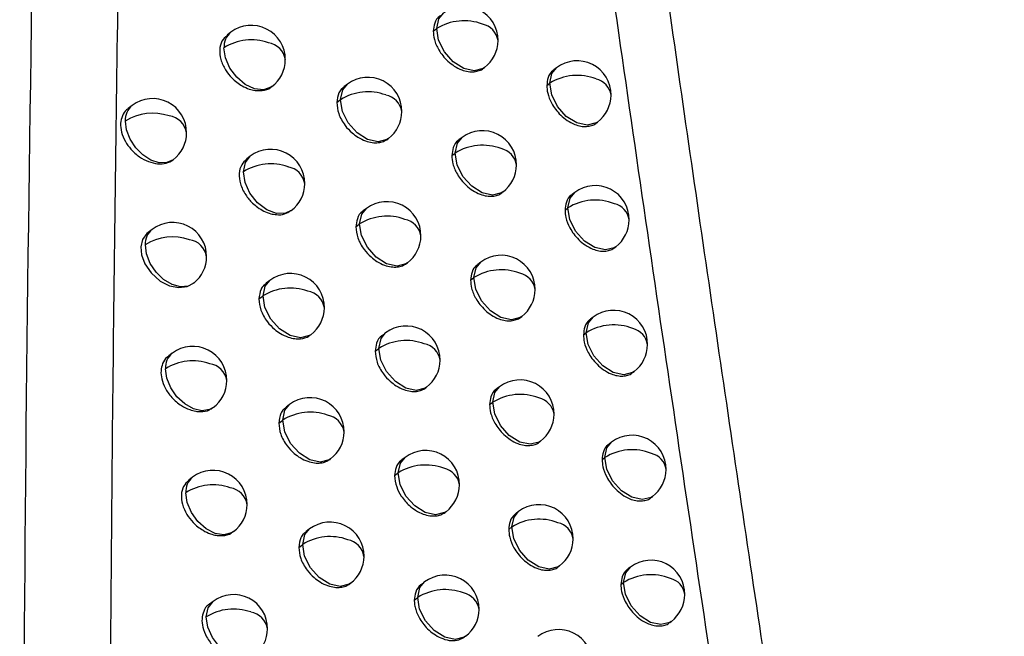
# Model space of a CAD drawing. Header units: millimetres. Extents: x 25 to 1229, y -261 to 1180.
# Tile 55 of 224: x 924 to 938, y 10 to 19. Entities that reach past the tile are written whole.
import ezdxf

# ---------------------------------------------------------------- set-up
doc = ezdxf.new("R2010")
doc.units = ezdxf.units.MM

msp = doc.modelspace()

# ---------------------------------------------------------------- linework, layer by layer
at = {"color": 7, "linetype": 'Continuous', "lineweight": 25}
for p, q in [((926.828, 18.61), (926.772, 18.567)), ((929.804, 18.626), (929.854, 18.664)), ((930.543, 18.082), (930.557, 18.093)), ((931.616, 18.089), (931.576, 18.058)), ((928.542, 17.847), (928.491, 17.809)), ((931.473, 17.829), (931.516, 17.862)), ((925.377, 17.534), (925.316, 17.488)), ((928.385, 17.577), (928.441, 17.62)), ((932.199, 17.275), (932.219, 17.291)), ((929.134, 17.041), (929.144, 17.049)), ((930.227, 17.062), (930.182, 17.029)), ((930.077, 16.798), (930.126, 16.835)), ((927.113, 16.788), (927.058, 16.746)), ((930.814, 16.252), (930.829, 16.264)), ((931.884, 16.256), (931.844, 16.227)), ((927.71, 15.985), (927.716, 15.99)), ((928.821, 16.021), (928.773, 15.984)), ((931.741, 15.997), (931.783, 16.029)), ((928.666, 15.752), (928.721, 15.793)), ((925.671, 15.714), (925.611, 15.669)), ((932.465, 15.442), (932.486, 15.458)), ((929.412, 15.214), (929.424, 15.222)), ((930.501, 15.232), (930.458, 15.199)), ((926.29, 14.93), (926.274, 14.916)), ((927.401, 14.964), (927.347, 14.923)), ((930.353, 14.969), (930.401, 15.005)), ((927.24, 14.691), (927.301, 14.737)), ((931.087, 14.421), (931.104, 14.434)), ((932.153, 14.423), (932.115, 14.393)), ((929.104, 14.193), (929.056, 14.156)), ((932.012, 14.164), (932.053, 14.195)), ((927.997, 14.161), (928.004, 14.166)), ((928.95, 13.925), (929.003, 13.965)), ((925.967, 13.894), (925.91, 13.85)), ((932.734, 13.608), (932.756, 13.624)), ((929.694, 13.385), (929.706, 13.394)), ((930.779, 13.4), (930.736, 13.368)), ((927.692, 13.139), (927.639, 13.099)), ((930.631, 13.138), (930.678, 13.173)), ((927.532, 12.867), (927.591, 12.911)), ((931.364, 12.589), (931.381, 12.602)), ((932.426, 12.587), (932.388, 12.559)), ((928.286, 12.334), (928.294, 12.34)), ((929.389, 12.363), (929.342, 12.328)), ((932.286, 12.33), (932.326, 12.36)), ((932.326, 12.36), (932.326, 12.36)), ((926.266, 12.071), (926.209, 12.028)), ((929.236, 12.096), (929.288, 12.136)), ((933.006, 11.772), (933.029, 11.789)), ((929.978, 11.555), (929.991, 11.565)), ((931.059, 11.567), (931.017, 11.535)), ((927.985, 11.312), (927.933, 11.272)), ((930.913, 11.305), (930.958, 11.34)), ((927.826, 11.041), (927.884, 11.084)), ((931.643, 10.755), (931.661, 10.769)), ((932.702, 10.751), (932.665, 10.723)), ((928.578, 10.506), (928.587, 10.513)), ((929.676, 10.532), (929.63, 10.497)), ((932.562, 10.494), (932.601, 10.523)), ((932.601, 10.523), (932.601, 10.523)), ((929.525, 10.266), (929.576, 10.305)), ((926.567, 10.247), (926.512, 10.205)), ((933.281, 9.935), (933.304, 9.953))]:
    msp.add_line(p, q, dxfattribs=at)
at = {"color": 7, "linetype": 'Continuous', "lineweight": 25, "flags": 128}
for points in [[(929.854, 18.664), (929.887, 18.809), (929.955, 18.891)], [(930.557, 18.093), (930.537, 18.079), (930.405, 18.045), (930.251, 18.08), (930.098, 18.177), (929.969, 18.322), (929.883, 18.493), (929.854, 18.664)], [(927.43, 17.812), (927.417, 17.802), (927.307, 17.765), (927.176, 17.78), (927.04, 17.843), (926.915, 17.949), (926.814, 18.085), (926.749, 18.235), (926.727, 18.382)], [(931.516, 17.862), (931.549, 18.006), (931.616, 18.089)], [(928.441, 17.62), (928.474, 17.764), (928.542, 17.847)], [(931.516, 17.861), (931.516, 17.861), (931.516, 17.861), (931.516, 17.861), (931.516, 17.861), (931.516, 17.861), (931.516, 17.862), (931.516, 17.862), (931.516, 17.862)], [(932.219, 17.291), (932.198, 17.277), (932.067, 17.243), (931.913, 17.277), (931.759, 17.374), (931.63, 17.52), (931.545, 17.69), (931.516, 17.861)], [(929.144, 17.049), (929.123, 17.035), (928.992, 17.001), (928.838, 17.035), (928.685, 17.132), (928.555, 17.277), (928.47, 17.448), (928.441, 17.619)], [(925.981, 16.737), (925.888, 16.694), (925.776, 16.692), (925.654, 16.731), (925.535, 16.807), (925.429, 16.913), (925.346, 17.039), (925.294, 17.174), (925.277, 17.306)], [(930.126, 16.835), (930.159, 16.98), (930.227, 17.062)], [(930.829, 16.264), (930.808, 16.25), (930.677, 16.217), (930.523, 16.251), (930.37, 16.348), (930.24, 16.493), (930.155, 16.664), (930.126, 16.835)], [(927.013, 16.56), (927.042, 16.698), (927.113, 16.788)], [(927.716, 15.99), (927.633, 15.95), (927.501, 15.948), (927.357, 16.002), (927.221, 16.106), (927.109, 16.246), (927.037, 16.404), (927.013, 16.56)], [(931.783, 16.029), (931.816, 16.174), (931.884, 16.256)], [(928.721, 15.793), (928.754, 15.938), (928.821, 16.021)], [(931.783, 16.029), (931.783, 16.029), (931.783, 16.029), (931.783, 16.029), (931.783, 16.029), (931.783, 16.029), (931.783, 16.029), (931.783, 16.029), (931.783, 16.029)], [(932.486, 15.458), (932.465, 15.444), (932.334, 15.411), (932.18, 15.445), (932.026, 15.542), (931.897, 15.687), (931.812, 15.858), (931.783, 16.029)], [(929.424, 15.222), (929.403, 15.208), (929.272, 15.175), (929.118, 15.209), (928.964, 15.306), (928.835, 15.451), (928.75, 15.622), (928.721, 15.793)], [(925.614, 15.666), (925.594, 15.655), (925.529, 15.565), (925.503, 15.455), (925.514, 15.339), (925.562, 15.208), (925.655, 15.073), (925.791, 14.954), (925.927, 14.886), (926.064, 14.858), (926.187, 14.872), (926.29, 14.93), (926.29, 14.93)], [(926.274, 14.916), (926.199, 14.879), (926.087, 14.871), (925.963, 14.905), (925.84, 14.979), (925.73, 15.085), (925.643, 15.213), (925.588, 15.352), (925.571, 15.487)], [(930.401, 15.005), (930.433, 15.15), (930.501, 15.232)], [(927.301, 14.737), (927.333, 14.881), (927.401, 14.964)], [(931.104, 14.434), (931.083, 14.42), (930.952, 14.386), (930.798, 14.421), (930.644, 14.518), (930.515, 14.663), (930.43, 14.834), (930.401, 15.005)], [(928.004, 14.166), (927.983, 14.152), (927.852, 14.118), (927.698, 14.153), (927.544, 14.25), (927.415, 14.395), (927.33, 14.565), (927.301, 14.736)], [(932.053, 14.195), (932.086, 14.34), (932.153, 14.423)], [(929.003, 13.965), (929.036, 14.11), (929.104, 14.193)], [(932.053, 14.195), (932.053, 14.195), (932.053, 14.195), (932.053, 14.195), (932.053, 14.195), (932.053, 14.195), (932.053, 14.195), (932.053, 14.195), (932.053, 14.195)], [(932.756, 13.624), (932.735, 13.61), (932.604, 13.577), (932.45, 13.611), (932.296, 13.708), (932.167, 13.853), (932.082, 14.024), (932.053, 14.195)], [(929.706, 13.394), (929.685, 13.38), (929.554, 13.347), (929.4, 13.381), (929.247, 13.478), (929.117, 13.623), (929.032, 13.794), (929.003, 13.965)], [(926.57, 13.095), (926.515, 13.065), (926.403, 13.048), (926.277, 13.077), (926.15, 13.148), (926.035, 13.254), (925.944, 13.385), (925.886, 13.527), (925.867, 13.666)], [(930.678, 13.173), (930.711, 13.318), (930.779, 13.4)], [(927.591, 12.911), (927.624, 13.056), (927.692, 13.139)], [(931.381, 12.602), (931.36, 12.588), (931.229, 12.555), (931.075, 12.589), (930.921, 12.686), (930.792, 12.831), (930.707, 13.002), (930.678, 13.173)], [(928.294, 12.34), (928.273, 12.327), (928.142, 12.293), (927.988, 12.327), (927.835, 12.424), (927.705, 12.569), (927.62, 12.74), (927.591, 12.911)], [(932.326, 12.36), (932.358, 12.505), (932.426, 12.587)], [(929.288, 12.136), (929.321, 12.28), (929.389, 12.363)], [(933.029, 11.789), (933.008, 11.775), (932.876, 11.742), (932.722, 11.776), (932.569, 11.873), (932.44, 12.018), (932.354, 12.189), (932.326, 12.36)], [(929.991, 11.565), (929.97, 11.551), (929.839, 11.517), (929.685, 11.552), (929.532, 11.649), (929.402, 11.794), (929.317, 11.965), (929.288, 12.135)], [(926.869, 11.273), (926.837, 11.253), (926.725, 11.225), (926.597, 11.246), (926.465, 11.313), (926.344, 11.42), (926.248, 11.553), (926.186, 11.7), (926.166, 11.843)], [(930.958, 11.34), (930.991, 11.484), (931.059, 11.567)], [(927.884, 11.084), (927.917, 11.229), (927.985, 11.312)], [(931.661, 10.769), (931.64, 10.755), (931.509, 10.721), (931.355, 10.756), (931.201, 10.853), (931.072, 10.998), (930.987, 11.169), (930.958, 11.34)], [(928.587, 10.513), (928.566, 10.499), (928.435, 10.466), (928.281, 10.5), (928.128, 10.597), (927.998, 10.742), (927.913, 10.913), (927.884, 11.084)], [(932.601, 10.523), (932.634, 10.668), (932.702, 10.751)], [(929.576, 10.305), (929.608, 10.449), (929.676, 10.532)], [(933.304, 9.953), (933.283, 9.939), (933.152, 9.905), (932.998, 9.939), (932.844, 10.036), (932.715, 10.181), (932.63, 10.352), (932.601, 10.523)], [(930.279, 9.734), (930.258, 9.72), (930.127, 9.686), (929.972, 9.72), (929.819, 9.818), (929.69, 9.963), (929.604, 10.133), (929.576, 10.304)], [(926.467, 10.019), (926.494, 10.152), (926.567, 10.247)], [(927.17, 9.448), (927.166, 9.446), (927.057, 9.403), (926.926, 9.413), (926.788, 9.475), (926.66, 9.58), (926.556, 9.717), (926.489, 9.869), (926.467, 10.019)]]:
    msp.add_lwpolyline(points, dxfattribs=at)
at = {"color": 7, "linetype": 'Continuous', "lineweight": 25}
for centre, radius, start, end in [((930.256, 18.492), 0.5, 359.5093, 127.0492), ((927.129, 18.211), 0.5, 359.5715, 127.0492), ((930.257, 18.018), 0.761, 69.2557, 121.9622), ((930.468, 18.444), 0.291, 8.614, 78.4528), ((926.995, 18.4), 0.268, 128.4814, 183.9053), ((930.276, 18.659), 0.421, 179.2705, 179.3192), ((927.13, 17.739), 0.759, 70.7077, 122.06), ((927.337, 18.163), 0.296, 8.625, 81.4145), ((930.256, 18.492), 0.5, 307.0492, 359.5093), ((927.129, 18.211), 0.5, 307.0492, 359.5715), ((931.918, 17.69), 0.5, 359.4938, 127.0492), ((931.919, 17.216), 0.761, 68.445, 121.9476), ((928.843, 17.448), 0.5, 359.5301, 127.0492), ((932.135, 17.645), 0.285, 8.0996, 77.2674), ((928.844, 16.975), 0.76, 69.9113, 121.9915), ((929.05, 17.397), 0.296, 9.0344, 79.3888), ((931.918, 17.69), 0.5, 307.0492, 359.4938), ((925.547, 17.323), 0.271, 128.864, 183.5325), ((925.678, 17.135), 0.5, 359.6103, 127.0492), ((928.862, 17.614), 0.421, 179.2705, 179.3328), ((925.679, 16.664), 0.757, 71.3267, 122.1303), ((925.881, 17.083), 0.301, 9.107, 82.1677), ((928.843, 17.448), 0.5, 307.0492, 359.5301), ((925.678, 17.135), 0.5, 307.3104, 359.6103), ((930.528, 16.663), 0.5, 359.5021, 127.0492), ((930.529, 16.189), 0.761, 69.1147, 121.9521), ((927.415, 16.389), 0.5, 359.5597, 127.0492), ((930.547, 16.83), 0.421, 179.2705, 179.3165), ((930.741, 16.616), 0.29, 8.5244, 78.2515), ((927.416, 15.917), 0.759, 70.5433, 122.0398), ((930.528, 16.663), 0.5, 307.0492, 359.5021), ((927.617, 16.335), 0.301, 9.4531, 80.2575), ((927.415, 16.389), 0.5, 307.0492, 359.5597), ((932.185, 15.857), 0.5, 359.4891, 127.0492), ((929.123, 15.621), 0.5, 359.5209, 127.0492), ((932.186, 15.383), 0.761, 68.3174, 121.9424), ((932.403, 15.813), 0.284, 8.0195, 77.0802), ((925.972, 15.315), 0.5, 359.5966, 127.0492), ((929.124, 15.148), 0.76, 69.7599, 121.9771), ((929.142, 15.788), 0.421, 179.2705, 179.3302), ((929.331, 15.571), 0.295, 8.9378, 79.1772), ((932.185, 15.857), 0.5, 307.0492, 359.4891), ((925.84, 15.504), 0.27, 128.7837, 183.611), ((925.973, 14.845), 0.758, 71.1525, 122.1052), ((926.176, 15.265), 0.3, 8.9721, 81.9594), ((929.123, 15.621), 0.5, 307.0492, 359.5209), ((925.972, 15.315), 0.5, 309.167, 359.5966), ((930.803, 14.833), 0.5, 359.4954, 127.0492), ((927.703, 14.565), 0.5, 359.5484, 127.0492), ((930.803, 14.359), 0.761, 68.9763, 121.943), ((931.017, 14.786), 0.289, 8.4366, 78.053), ((930.822, 15), 0.421, 179.2705, 179.3137), ((927.703, 14.092), 0.759, 70.3819, 122.0208), ((927.907, 14.512), 0.3, 9.3377, 80.0489), ((930.803, 14.833), 0.5, 307.0492, 359.4954), ((927.722, 14.731), 0.421, 179.2706, 179.3418), ((927.703, 14.565), 0.5, 307.0492, 359.5484), ((932.455, 14.024), 0.5, 359.4849, 127.0492), ((929.405, 13.794), 0.5, 359.5121, 127.0492), ((932.456, 13.549), 0.761, 68.192, 121.9379), ((932.674, 13.98), 0.283, 7.941, 76.8956), ((929.406, 13.32), 0.76, 69.6114, 121.9637), ((926.269, 13.494), 0.5, 359.5833, 127.0492), ((929.424, 13.96), 0.421, 179.2705, 179.3276), ((929.615, 13.744), 0.294, 8.8429, 78.9685), ((932.455, 14.024), 0.5, 307.0492, 359.4849), ((926.136, 13.683), 0.27, 128.6908, 183.7019), ((926.27, 13.023), 0.758, 70.9816, 122.0813), ((929.405, 13.794), 0.5, 307.0492, 359.5121), ((926.474, 13.445), 0.298, 8.8398, 81.7535), ((926.269, 13.494), 0.5, 307.0492, 359.5833), ((931.08, 13.001), 0.5, 359.4891, 127.0492), ((927.993, 12.74), 0.5, 359.5376, 127.0492), ((931.081, 12.527), 0.761, 68.8405, 121.9347), ((931.295, 12.955), 0.288, 8.3506, 77.8573), ((931.099, 13.168), 0.421, 179.2705, 179.311), ((927.994, 12.267), 0.76, 70.2235, 122.0029), ((928.012, 12.906), 0.421, 179.2705, 179.3395), ((928.198, 12.688), 0.299, 9.2365, 79.831), ((931.08, 13.001), 0.5, 307.0492, 359.4891), ((927.993, 12.74), 0.5, 307.0492, 359.5376), ((932.727, 12.188), 0.5, 359.481, 127.0492), ((929.69, 11.964), 0.5, 359.5037, 127.0492), ((932.728, 11.714), 0.761, 68.069, 121.9342), ((932.947, 12.145), 0.283, 7.8641, 76.7136), ((926.567, 11.672), 0.5, 359.5705, 127.0492), ((929.691, 11.49), 0.761, 69.4655, 121.9514), ((929.901, 11.915), 0.293, 8.7499, 78.7628), ((932.727, 12.188), 0.5, 307.0492, 359.481), ((926.434, 11.861), 0.269, 128.5793, 183.8111), ((929.709, 12.13), 0.421, 179.2705, 179.3249), ((926.568, 11.2), 0.759, 70.8139, 122.0588), ((926.774, 11.623), 0.297, 8.7102, 81.55), ((929.69, 11.964), 0.5, 307.0492, 359.5037), ((926.567, 11.672), 0.5, 307.0492, 359.5705), ((931.36, 11.168), 0.5, 359.4832, 127.0492), ((931.361, 10.694), 0.761, 68.7072, 121.9273), ((928.286, 10.912), 0.5, 359.5272, 127.0492), ((931.379, 11.334), 0.421, 179.2705, 179.3082), ((931.576, 11.122), 0.287, 8.2662, 77.6643), ((928.287, 10.439), 0.76, 70.0681, 121.9862), ((928.492, 10.861), 0.297, 9.1371, 79.6161), ((931.36, 11.168), 0.5, 307.0492, 359.4832), ((928.305, 11.079), 0.421, 179.2705, 179.3371), ((928.286, 10.912), 0.5, 307.0492, 359.5272), ((933.003, 10.352), 0.5, 359.4775, 127.0492), ((929.978, 10.133), 0.5, 359.4958, 127.0492), ((933.004, 9.877), 0.761, 67.9482, 121.9312), ((933.224, 10.309), 0.282, 7.7888, 76.5343), ((926.868, 9.847), 0.5, 359.5582, 127.0492), ((929.978, 9.659), 0.761, 69.3224, 121.94), ((929.997, 10.299), 0.421, 179.2705, 179.3222), ((930.189, 10.085), 0.292, 8.6587, 78.5598), ((933.003, 10.352), 0.5, 307.0492, 359.4775), ((926.869, 9.375), 0.759, 70.6493, 122.0375), ((927.07, 9.793), 0.302, 9.543, 80.3889), ((929.978, 10.133), 0.5, 307.0492, 359.4958), ((926.868, 9.847), 0.5, 307.0492, 359.5582), ((931.643, 9.333), 0.5, 359.4778, 127.0492)]:
    msp.add_arc(centre, radius, start, end, dxfattribs=at)
for points, knots in [([(941.297, -30.551), (941.132, -29.635), (940.802, -27.81), (940.317, -25.086), (939.842, -22.385), (939.377, -19.707), (938.921, -17.053), (938.474, -14.422), (938.037, -11.813), (937.609, -9.228), (937.189, -6.666), (936.779, -4.127), (936.377, -1.611), (935.984, 0.883), (935.599, 3.353), (935.222, 5.8), (934.853, 8.225), (934.492, 10.627), (934.14, 13.006), (933.794, 15.362), (933.457, 17.695), (933.127, 20.006), (932.804, 22.294), (932.488, 24.56), (932.18, 26.803), (931.878, 29.023), (931.583, 31.221), (931.295, 33.396), (931.013, 35.549), (930.738, 37.68), (930.558, 39.092), (930.469, 39.795)], [0, 0, 0, 0, 0.038566, 0.07684, 0.114823, 0.152513, 0.189913, 0.22702, 0.263836, 0.30036, 0.336593, 0.372534, 0.408183, 0.44354, 0.478606, 0.513381, 0.547863, 0.582054, 0.615954, 0.649562, 0.682878, 0.715902, 0.748635, 0.781076, 0.813226, 0.845084, 0.87665, 0.907925, 0.938908, 0.9696, 1, 1, 1, 1]), ([(924.311, 38.8), (924.102, 29.878), (923.683, 12.034), (923.802, -14.518), (924.339, -32.234), (924.6, -40.847)], [0, 0, 0, 0, 0.339421, 0.678865, 1, 1, 1, 1]), ([(930.575, 32.757), (930.698, 31.837), (930.944, 29.987), (931.324, 27.19), (931.714, 24.359), (932.115, 21.492), (932.528, 18.59), (932.952, 15.652), (933.389, 12.678), (933.837, 9.669), (934.298, 6.624), (934.771, 3.543), (935.322, 0.008), (935.959, -3.998), (936.689, -8.495), (937.45, -13.082), (938.242, -17.758), (939.067, -22.524), (939.924, -27.379), (940.517, -30.649), (940.816, -32.298)], [0, 0, 0, 0, 0.042984, 0.086462, 0.130434, 0.174899, 0.219858, 0.265311, 0.311258, 0.357699, 0.404633, 0.452062, 0.499984, 0.567666, 0.636598, 0.706779, 0.77821, 0.850891, 0.924821, 1, 1, 1, 1]), ([(925.316, 27.203), (925.295, 26.238), (925.253, 24.291), (925.2, 21.346), (925.152, 18.353), (925.112, 15.313), (925.078, 12.225), (925.062, 10.149), (925.054, 9.103)], [0, 0, 0, 0, 0.160478, 0.32343, 0.488858, 0.656762, 0.827142, 1, 1, 1, 1]), ([(929.91, 18.855), (929.906, 18.853), (929.866, 18.829), (929.819, 18.754), (929.809, 18.666), (929.804, 18.626)], [0, 0, 0, 0, 0.055649, 0.568069, 1, 1, 1, 1]), ([(926.773, 18.565), (926.745, 18.539), (926.687, 18.485), (926.657, 18.357), (926.673, 18.209), (926.739, 18.062), (926.848, 17.924), (926.974, 17.828), (927.092, 17.775), (927.193, 17.751), (927.303, 17.751), (927.389, 17.771), (927.42, 17.807), (927.424, 17.81)], [0, 0, 0, 0, 0.102487, 0.209948, 0.317424, 0.430349, 0.527884, 0.650717, 0.728045, 0.790696, 0.871688, 0.986667, 1, 1, 1, 1]), ([(929.804, 18.626), (929.807, 18.586), (929.814, 18.496), (929.869, 18.37), (929.943, 18.263), (930.02, 18.181), (930.115, 18.108), (930.217, 18.056), (930.317, 18.03), (930.405, 18.026), (930.479, 18.046), (930.528, 18.063), (930.542, 18.082), (930.542, 18.082)], [0, 0, 0, 0, 0.115725, 0.261511, 0.346073, 0.438215, 0.537934, 0.645223, 0.739166, 0.829364, 0.915819, 0.998534, 1, 1, 1, 1]), ([(931.577, 18.057), (931.573, 18.054), (931.533, 18.03), (931.487, 17.956), (931.477, 17.869), (931.473, 17.829)], [0, 0, 0, 0, 0.061205, 0.572163, 1, 1, 1, 1]), ([(928.492, 17.807), (928.48, 17.798), (928.449, 17.775), (928.401, 17.704), (928.391, 17.627), (928.385, 17.577)], [0, 0, 0, 0, 0.1813643, 0.4629837, 1, 1, 1, 1]), ([(931.473, 17.829), (931.475, 17.792), (931.481, 17.706), (931.532, 17.583), (931.602, 17.474), (931.678, 17.387), (931.774, 17.309), (931.876, 17.255), (931.974, 17.227), (932.058, 17.222), (932.13, 17.239), (932.18, 17.255), (932.196, 17.275), (932.197, 17.277)], [0, 0, 0, 0, 0.10791, 0.251141, 0.336376, 0.430499, 0.533497, 0.645361, 0.735893, 0.823662, 0.908671, 0.990921, 1, 1, 1, 1]), ([(928.385, 17.577), (928.39, 17.523), (928.398, 17.441), (928.451, 17.326), (928.513, 17.228), (928.598, 17.138), (928.702, 17.062), (928.804, 17.012), (928.906, 16.986), (928.996, 16.985), (929.073, 17.002), (929.114, 17.028), (929.134, 17.041)], [0, 0, 0, 0, 0.154722, 0.236982, 0.322301, 0.444974, 0.53542, 0.645101, 0.740496, 0.831723, 0.918786, 1, 1, 1, 1]), ([(925.319, 17.484), (925.311, 17.48), (925.27, 17.458), (925.229, 17.385), (925.201, 17.273), (925.215, 17.142), (925.269, 17.01), (925.36, 16.883), (925.478, 16.778), (925.616, 16.704), (925.752, 16.672), (925.882, 16.679), (925.948, 16.717), (925.981, 16.737)], [0, 0, 0, 0, 0.022737, 0.118921, 0.210189, 0.306939, 0.407613, 0.498382, 0.604997, 0.703714, 0.80247, 0.899464, 1, 1, 1, 1]), ([(930.183, 17.027), (930.179, 17.025), (930.139, 17.001), (930.092, 16.926), (930.082, 16.838), (930.077, 16.798)], [0, 0, 0, 0, 0.056323, 0.56856, 1, 1, 1, 1]), ([(930.077, 16.798), (930.08, 16.758), (930.087, 16.669), (930.142, 16.543), (930.215, 16.436), (930.292, 16.353), (930.387, 16.279), (930.489, 16.227), (930.588, 16.201), (930.676, 16.197), (930.749, 16.217), (930.798, 16.233), (930.813, 16.252), (930.813, 16.253)], [0, 0, 0, 0, 0.115138, 0.260736, 0.34535, 0.437644, 0.537611, 0.645244, 0.738893, 0.828881, 0.915213, 0.99789, 1, 1, 1, 1]), ([(927.062, 16.742), (927.034, 16.718), (926.974, 16.667), (926.943, 16.536), (926.961, 16.38), (927.034, 16.226), (927.13, 16.111), (927.224, 16.033), (927.315, 15.979), (927.41, 15.942), (927.514, 15.925), (927.621, 15.931), (927.678, 15.971), (927.706, 15.991)], [0, 0, 0, 0, 0.096612, 0.209776, 0.32291, 0.44249, 0.542423, 0.604977, 0.67581, 0.75053, 0.814379, 0.909141, 1, 1, 1, 1]), ([(931.845, 16.225), (931.841, 16.223), (931.801, 16.199), (931.755, 16.124), (931.745, 16.037), (931.741, 15.997)], [0, 0, 0, 0, 0.06224, 0.57293, 1, 1, 1, 1]), ([(928.773, 15.982), (928.77, 15.98), (928.729, 15.956), (928.681, 15.88), (928.671, 15.792), (928.666, 15.752)], [0, 0, 0, 0, 0.052814, 0.566002, 1, 1, 1, 1]), ([(931.741, 15.997), (931.743, 15.961), (931.749, 15.876), (931.799, 15.754), (931.868, 15.644), (931.944, 15.557), (932.04, 15.478), (932.143, 15.423), (932.24, 15.395), (932.324, 15.389), (932.396, 15.405), (932.446, 15.421), (932.462, 15.442), (932.464, 15.444)], [0, 0, 0, 0, 0.106032, 0.248646, 0.334041, 0.428637, 0.532421, 0.645382, 0.735187, 0.822438, 0.907138, 0.989287, 1, 1, 1, 1]), ([(928.666, 15.752), (928.671, 15.698), (928.679, 15.615), (928.732, 15.5), (928.794, 15.403), (928.878, 15.313), (928.981, 15.236), (929.083, 15.185), (929.186, 15.16), (929.275, 15.158), (929.352, 15.175), (929.393, 15.201), (929.412, 15.214)], [0, 0, 0, 0, 0.1547, 0.236971, 0.322311, 0.444483, 0.535059, 0.645122, 0.740351, 0.831462, 0.918459, 1, 1, 1, 1]), ([(930.459, 15.198), (930.455, 15.195), (930.415, 15.171), (930.368, 15.097), (930.357, 15.009), (930.353, 14.969)], [0, 0, 0, 0, 0.0570335, 0.5690801, 1, 1, 1, 1]), ([(927.349, 14.921), (927.337, 14.912), (927.305, 14.889), (927.257, 14.818), (927.247, 14.741), (927.24, 14.691)], [0, 0, 0, 0, 0.1808711, 0.4625746, 1, 1, 1, 1]), ([(930.353, 14.969), (930.356, 14.929), (930.362, 14.84), (930.417, 14.715), (930.49, 14.607), (930.567, 14.524), (930.661, 14.449), (930.763, 14.397), (930.862, 14.371), (930.95, 14.367), (931.023, 14.386), (931.072, 14.402), (931.086, 14.421), (931.087, 14.422)], [0, 0, 0, 0, 0.114459, 0.259838, 0.344512, 0.436979, 0.537233, 0.645266, 0.738582, 0.828336, 0.914528, 0.997162, 1, 1, 1, 1]), ([(927.24, 14.691), (927.245, 14.637), (927.254, 14.554), (927.307, 14.44), (927.371, 14.342), (927.457, 14.253), (927.562, 14.177), (927.664, 14.129), (927.765, 14.105), (927.871, 14.104), (927.951, 14.124), (927.989, 14.157), (927.995, 14.163)], [0, 0, 0, 0, 0.154919, 0.23716, 0.322388, 0.447345, 0.537253, 0.645278, 0.74043, 0.826044, 0.968108, 1, 1, 1, 1]), ([(932.116, 14.392), (932.111, 14.389), (932.072, 14.365), (932.026, 14.291), (932.016, 14.204), (932.012, 14.164)], [0, 0, 0, 0, 0.0633904, 0.5737844, 1, 1, 1, 1]), ([(929.057, 14.155), (929.053, 14.153), (929.013, 14.129), (928.965, 14.053), (928.954, 13.965), (928.95, 13.925)], [0, 0, 0, 0, 0.053405, 0.566427, 1, 1, 1, 1]), ([(932.012, 14.164), (932.014, 14.129), (932.02, 14.045), (932.068, 13.923), (932.137, 13.814), (932.213, 13.725), (932.309, 13.645), (932.412, 13.589), (932.509, 13.561), (932.592, 13.555), (932.664, 13.57), (932.714, 13.586), (932.73, 13.607), (932.732, 13.61)], [0, 0, 0, 0, 0.103712, 0.245562, 0.331154, 0.426333, 0.531088, 0.645403, 0.734354, 0.820996, 0.905332, 0.987362, 1, 1, 1, 1]), ([(928.95, 13.925), (928.955, 13.871), (928.963, 13.788), (929.015, 13.673), (929.077, 13.575), (929.16, 13.486), (929.264, 13.408), (929.365, 13.358), (929.467, 13.332), (929.556, 13.33), (929.633, 13.347), (929.674, 13.373), (929.694, 13.385)], [0, 0, 0, 0, 0.154672, 0.236954, 0.322321, 0.443913, 0.534638, 0.645141, 0.740188, 0.831171, 0.918094, 1, 1, 1, 1]), ([(925.912, 13.846), (925.904, 13.842), (925.863, 13.82), (925.822, 13.746), (925.795, 13.638), (925.807, 13.513), (925.858, 13.377), (925.957, 13.236), (926.088, 13.126), (926.212, 13.065), (926.301, 13.041), (926.352, 13.036), (926.374, 13.036), (926.38, 13.036), (926.381, 13.036), (926.382, 13.036), (926.382, 13.036), (926.429, 13.036), (926.499, 13.045), (926.547, 13.085), (926.564, 13.098)], [0, 0, 0, 0, 0.023151, 0.121981, 0.210758, 0.299537, 0.398373, 0.507339, 0.62648, 0.717479, 0.782595, 0.821721, 0.831516, 0.833969, 0.834585, 0.83474, 0.834779, 0.834793, 0.944458, 1, 1, 1, 1]), ([(930.737, 13.367), (930.733, 13.364), (930.693, 13.34), (930.646, 13.266), (930.636, 13.178), (930.631, 13.138)], [0, 0, 0, 0, 0.057786, 0.569632, 1, 1, 1, 1]), ([(927.64, 13.097), (927.628, 13.088), (927.597, 13.065), (927.549, 12.993), (927.539, 12.917), (927.532, 12.867)], [0, 0, 0, 0, 0.181019, 0.462683, 1, 1, 1, 1]), ([(930.631, 13.138), (930.634, 13.099), (930.641, 13.01), (930.695, 12.885), (930.767, 12.777), (930.844, 12.693), (930.938, 12.618), (931.04, 12.565), (931.139, 12.539), (931.226, 12.534), (931.299, 12.553), (931.348, 12.569), (931.362, 12.589), (931.363, 12.59)], [0, 0, 0, 0, 0.113668, 0.25879, 0.343534, 0.436203, 0.53679, 0.645287, 0.738228, 0.827716, 0.91375, 0.996334, 1, 1, 1, 1]), ([(927.532, 12.867), (927.537, 12.813), (927.545, 12.73), (927.598, 12.616), (927.662, 12.517), (927.747, 12.428), (927.852, 12.352), (927.954, 12.303), (928.057, 12.278), (928.148, 12.278), (928.226, 12.296), (928.266, 12.322), (928.286, 12.334)], [0, 0, 0, 0, 0.154855, 0.237072, 0.322279, 0.446923, 0.536868, 0.645059, 0.74109, 0.832766, 0.920092, 1, 1, 1, 1]), ([(932.389, 12.557), (932.385, 12.555), (932.345, 12.531), (932.3, 12.456), (932.29, 12.37), (932.286, 12.33)], [0, 0, 0, 0, 0.0646878, 0.5747493, 1, 1, 1, 1]), ([(929.343, 12.326), (929.339, 12.324), (929.299, 12.3), (929.251, 12.225), (929.241, 12.137), (929.236, 12.096)], [0, 0, 0, 0, 0.054017, 0.566869, 1, 1, 1, 1]), ([(932.286, 12.33), (932.288, 12.296), (932.293, 12.213), (932.34, 12.093), (932.408, 11.982), (932.484, 11.893), (932.581, 11.811), (932.684, 11.754), (932.78, 11.726), (932.863, 11.719), (932.934, 11.734), (932.985, 11.75), (933.001, 11.771), (933.004, 11.774)], [0, 0, 0, 0, 0.100782, 0.241666, 0.327506, 0.423422, 0.5294, 0.645424, 0.733359, 0.819277, 0.903179, 0.985067, 1, 1, 1, 1]), ([(926.21, 12.027), (926.181, 11.999), (926.124, 11.944), (926.094, 11.816), (926.11, 11.672), (926.173, 11.528), (926.277, 11.393), (926.401, 11.295), (926.52, 11.239), (926.605, 11.217), (926.665, 11.212), (926.742, 11.214), (926.814, 11.228), (926.852, 11.266), (926.861, 11.274)], [0, 0, 0, 0, 0.1058504, 0.2106494, 0.3154507, 0.4252474, 0.5214036, 0.6398338, 0.7212359, 0.784274, 0.8288967, 0.8550676, 0.9676164, 1, 1, 1, 1]), ([(929.236, 12.096), (929.241, 12.041), (929.252, 11.941), (929.333, 11.784), (929.434, 11.666), (929.548, 11.579), (929.651, 11.528), (929.752, 11.502), (929.84, 11.5), (929.917, 11.517), (929.958, 11.542), (929.978, 11.555)], [0, 0, 0, 0, 0.1589476, 0.2869244, 0.4391152, 0.5353956, 0.6448861, 0.7398043, 0.8307155, 0.9176223, 1, 1, 1, 1]), ([(931.018, 11.534), (931.014, 11.532), (930.974, 11.507), (930.927, 11.433), (930.917, 11.345), (930.913, 11.305)], [0, 0, 0, 0, 0.058588, 0.570223, 1, 1, 1, 1]), ([(930.913, 11.305), (930.915, 11.267), (930.922, 11.178), (930.975, 11.053), (931.047, 10.945), (931.123, 10.861), (931.218, 10.785), (931.32, 10.732), (931.418, 10.705), (931.505, 10.701), (931.577, 10.719), (931.626, 10.735), (931.641, 10.755), (931.642, 10.756)], [0, 0, 0, 0, 0.11274, 0.25756, 0.342385, 0.43529, 0.536267, 0.645307, 0.737823, 0.827008, 0.912863, 0.995389, 1, 1, 1, 1]), ([(927.934, 11.271), (927.922, 11.261), (927.891, 11.238), (927.843, 11.167), (927.833, 11.091), (927.826, 11.041)], [0, 0, 0, 0, 0.18117, 0.462803, 1, 1, 1, 1]), ([(927.826, 11.041), (927.832, 10.987), (927.84, 10.904), (927.893, 10.79), (927.956, 10.691), (928.041, 10.602), (928.145, 10.525), (928.247, 10.476), (928.35, 10.451), (928.44, 10.45), (928.517, 10.468), (928.558, 10.494), (928.577, 10.506)], [0, 0, 0, 0, 0.1548484, 0.2370731, 0.3222913, 0.4466315, 0.5366569, 0.6450818, 0.7409918, 0.8325843, 0.919864, 1, 1, 1, 1]), ([(932.666, 10.721), (932.661, 10.718), (932.622, 10.694), (932.576, 10.62), (932.567, 10.534), (932.562, 10.494)], [0, 0, 0, 0, 0.066177, 0.575858, 1, 1, 1, 1]), ([(929.631, 10.496), (929.627, 10.494), (929.587, 10.469), (929.54, 10.395), (929.529, 10.306), (929.525, 10.266)], [0, 0, 0, 0, 0.054654, 0.567332, 1, 1, 1, 1]), ([(932.562, 10.494), (932.564, 10.461), (932.569, 10.38), (932.614, 10.262), (932.681, 10.151), (932.756, 10.059), (932.855, 9.975), (932.958, 9.918), (933.054, 9.889), (933.136, 9.882), (933.207, 9.896), (933.258, 9.912), (933.275, 9.934), (933.278, 9.938)], [0, 0, 0, 0, 0.09698, 0.236611, 0.322771, 0.419641, 0.527205, 0.645445, 0.732154, 0.817197, 0.900576, 0.982291, 1, 1, 1, 1]), ([(926.514, 10.202), (926.509, 10.2), (926.468, 10.181), (926.427, 10.106), (926.397, 9.993), (926.411, 9.863), (926.468, 9.717), (926.559, 9.594), (926.657, 9.507), (926.747, 9.448), (926.841, 9.408), (926.942, 9.386), (927.053, 9.39), (927.136, 9.411), (927.164, 9.444), (927.164, 9.445)], [0, 0, 0, 0, 0.013376, 0.118529, 0.210768, 0.303046, 0.408208, 0.526299, 0.590519, 0.658027, 0.734537, 0.797411, 0.881962, 0.998262, 1, 1, 1, 1]), ([(929.525, 10.266), (929.525, 10.248), (929.527, 10.208), (929.54, 10.142), (929.566, 10.067), (929.607, 9.986), (929.665, 9.902), (929.742, 9.82), (929.837, 9.748), (929.95, 9.691), (930.069, 9.665), (930.181, 9.674), (930.237, 9.707), (930.264, 9.723)], [0, 0, 0, 0, 0.055037, 0.117414, 0.187135, 0.264202, 0.348612, 0.440362, 0.539447, 0.645863, 0.770869, 0.888914, 1, 1, 1, 1])]:
    msp.add_open_spline(points, degree=3, knots=knots, dxfattribs=at)

doc.saveas('drawing.dxf')
